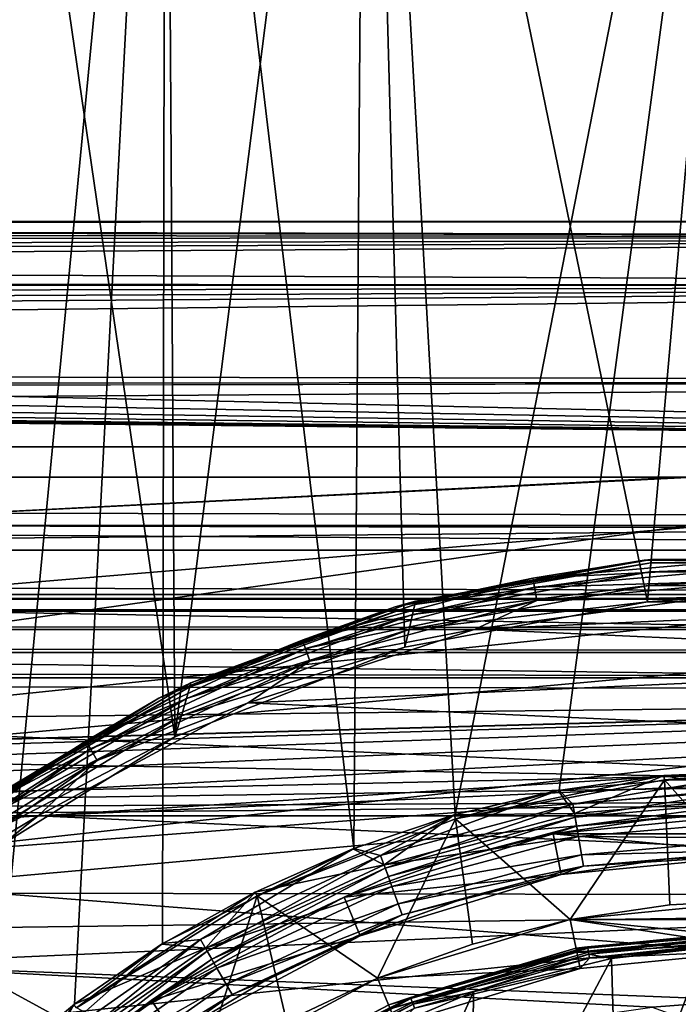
# Model space of a CAD drawing. Header units: millimetres. Extents: x -143 to 143, y -35 to 35.
# Tile 254 of 256: x 66 to 74, y 11 to 23. Entities that reach past the tile are written whole.
import ezdxf

# ---------------------------------------------------------------- set-up
doc = ezdxf.new("R2010")
doc.units = ezdxf.units.MM
doc.header["$LTSCALE"] = 65.185185
for name, color, linetype in [('17', 7, 'CONTINUOUS'), ('23', 7, 'CONTINUOUS'), ('284', 7, 'CONTINUOUS'), ('285', 7, 'CONTINUOUS'), ('316', 7, 'CONTINUOUS'), ('318', 7, 'CONTINUOUS'), ('322', 7, 'CONTINUOUS'), ('324', 7, 'CONTINUOUS'), ('325', 7, 'CONTINUOUS'), ('327', 7, 'CONTINUOUS'), ('329', 7, 'CONTINUOUS'), ('332', 7, 'CONTINUOUS'), ('333', 7, 'CONTINUOUS'), ('36', 7, 'CONTINUOUS'), ('45', 7, 'CONTINUOUS'), ('46', 7, 'CONTINUOUS'), ('473', 7, 'CONTINUOUS'), ('474', 7, 'CONTINUOUS'), ('477', 7, 'CONTINUOUS'), ('478', 7, 'CONTINUOUS'), ('479', 7, 'CONTINUOUS'), ('482', 7, 'CONTINUOUS'), ('483', 7, 'CONTINUOUS'), ('484', 7, 'CONTINUOUS'), ('486', 7, 'CONTINUOUS'), ('487', 7, 'CONTINUOUS'), ('488', 7, 'CONTINUOUS'), ('71', 7, 'CONTINUOUS'), ('74', 7, 'CONTINUOUS')]:
    doc.layers.add(name, color=color, linetype=linetype)

msp = doc.modelspace()

# ---------------------------------------------------------------- linework, layer by layer
at = {"layer": '17', "linetype": 'CONTINUOUS'}
for points in [[(74, 16.846, -4.741), (74, 17.429, -1.57), (62.5, 16.846, -4.741), (74, 16.846, -4.741)], [(74, 17.429, -1.57), (74, 17.422, 1.654), (62.5, 17.427, 1.598), (74, 17.429, -1.57)], [(62.5, 16.846, -4.741), (74, 17.429, -1.57), (62.5, 17.427, -1.598), (62.5, 16.846, -4.741)], [(62.5, 17.427, -1.598), (74, 17.429, -1.57), (62.5, 17.427, 1.598), (62.5, 17.427, -1.598)], [(62.5, 17.427, 1.598), (74, 17.422, 1.654), (62.5, 16.846, 4.741), (62.5, 17.427, 1.598)], [(74, 17.422, 1.654), (74, 16.822, 4.823), (62.5, 16.846, 4.741), (74, 17.422, 1.654)], [(62.5, 16.846, 4.741), (74, 16.822, 4.823), (62.5, 15.86, 7.397), (62.5, 16.846, 4.741)], [(74, 16.822, 4.823), (74, 15.652, 7.827), (62.5, 15.86, 7.397), (74, 16.822, 4.823)], [(62.5, 15.86, 7.397), (74, 15.652, 7.827), (62.5, 14.458, 9.859), (62.5, 15.86, 7.397)], [(74, 15.652, 7.827), (74, 13.95, 10.566), (62.5, 14.458, 9.859), (74, 15.652, 7.827)], [(62.5, 14.458, 9.859), (74, 13.95, 10.566), (62.5, 12.678, 12.063), (62.5, 14.458, 9.859)], [(74, 13.95, 10.566), (74, 11.775, 12.946), (62.5, 12.678, 12.063), (74, 13.95, 10.566)], [(62.5, 12.678, 12.063), (74, 11.775, 12.946), (62.5, 10.566, 13.95), (62.5, 12.678, 12.063)], [(74, 11.775, 12.946), (74, 9.2, 14.887), (62.5, 10.566, 13.95), (74, 11.775, 12.946)]]:
    msp.add_3dface(points, dxfattribs=at)
at = {"layer": '23', "linetype": 'CONTINUOUS'}
for points in [[(74, 15.071, -12.065), (74, 16.846, -4.741), (62.5, 15.224, -11.324), (74, 15.071, -12.065)], [(74, 16.846, -4.741), (62.5, 16.846, -4.741), (62.5, 15.224, -11.324), (74, 16.846, -4.741)], [(62.5, 14.04, -18), (74, 15.071, -12.065), (62.5, 15.224, -11.324), (62.5, 14.04, -18)], [(74, 13.836, -19.5), (74, 15.071, -12.065), (62.5, 14.04, -18), (74, 13.836, -19.5)], [(55.441, 13.424, -23.236), (74, 13.836, -19.5), (62.5, 14.04, -18), (55.441, 13.424, -23.236)], [(74, 13.836, -19.5), (55.441, 13.424, -23.236), (84.5, 13.836, -19.5), (74, 13.836, -19.5)], [(84.5, 13.836, -19.5), (55.441, 13.424, -23.236), (84.5, 13.572, -21.747), (84.5, 13.836, -19.5)], [(84.5, 13.572, -21.747), (55.441, 13.424, -23.236), (62, 13.357, -24), (84.5, 13.572, -21.747)], [(84.5, 13.357, -24), (84.5, 13.572, -21.747), (62, 13.357, -24), (84.5, 13.357, -24)]]:
    msp.add_3dface(points, dxfattribs=at)
at = {"layer": '284', "linetype": 'CONTINUOUS'}
for points in [[(75, 11.95, -44.7), (75, 11.95, -46.568), (72.669, 11.72, -46.568), (75, 11.95, -44.7)], [(75, 11.95, -44.7), (72.669, 11.72, -46.568), (72.669, 11.72, -44.7), (75, 11.95, -44.7)], [(72.669, 11.72, -46.568), (70.427, 11.04, -46.568), (72.669, 11.72, -44.7), (72.669, 11.72, -46.568)], [(72.669, 11.72, -44.7), (70.427, 11.04, -46.568), (70.427, 11.04, -44.7), (72.669, 11.72, -44.7)]]:
    msp.add_3dface(points, dxfattribs=at)
at = {"layer": '285', "linetype": 'CONTINUOUS'}
for points in [[(75, 11.95, -44.7), (72.669, 11.72, -44.7), (75, 11.923, -44.6), (75, 11.95, -44.7)], [(75, 11.923, -44.6), (72.669, 11.72, -44.7), (72.809, 11.72, -44.6), (75, 11.923, -44.6)], [(75, 11.85, -44.527), (75, 11.923, -44.6), (72.809, 11.72, -44.6), (75, 11.85, -44.527)], [(72.823, 11.648, -44.527), (75, 11.85, -44.527), (72.809, 11.72, -44.6), (72.823, 11.648, -44.527)], [(75, 11.85, -44.527), (72.823, 11.648, -44.527), (75, 11.75, -44.5), (75, 11.85, -44.527)], [(72.669, 11.72, -44.7), (70.427, 11.04, -44.7), (70.693, 11.118, -44.6), (72.669, 11.72, -44.7)], [(72.809, 11.72, -44.6), (72.669, 11.72, -44.7), (70.693, 11.118, -44.6), (72.809, 11.72, -44.6)], [(72.823, 11.648, -44.527), (72.809, 11.72, -44.6), (70.693, 11.118, -44.6), (72.823, 11.648, -44.527)], [(75, 11.75, -44.5), (72.823, 11.648, -44.527), (72.708, 11.524, -44.5), (75, 11.75, -44.5)], [(70.719, 11.05, -44.527), (72.823, 11.648, -44.527), (70.693, 11.118, -44.6), (70.719, 11.05, -44.527)], [(72.823, 11.648, -44.527), (70.719, 11.05, -44.527), (72.708, 11.524, -44.5), (72.823, 11.648, -44.527)], [(72.708, 11.524, -44.5), (70.719, 11.05, -44.527), (70.503, 10.856, -44.5), (72.708, 11.524, -44.5)], [(70.693, 11.118, -44.6), (70.427, 11.04, -44.7), (68.723, 10.137, -44.6), (70.693, 11.118, -44.6)], [(70.719, 11.05, -44.527), (70.693, 11.118, -44.6), (68.723, 10.137, -44.6), (70.719, 11.05, -44.527)]]:
    msp.add_3dface(points, dxfattribs=at)
at = {"layer": '316', "linetype": 'CONTINUOUS'}
for points in [[(73.478, 16.43, -42), (70.732, 15.938, -56), (70.485, 15.87, -42), (73.478, 16.43, -42)], [(73.563, 16.437, -56), (70.732, 15.938, -56), (73.478, 16.43, -42), (73.563, 16.437, -56)], [(76.522, 16.43, -42), (73.563, 16.437, -56), (73.478, 16.43, -42), (76.522, 16.43, -42)], [(76.437, 16.437, -56), (73.563, 16.437, -56), (76.522, 16.43, -42), (76.437, 16.437, -56)], [(70.485, 15.87, -42), (68.03, 14.956, -56), (67.645, 14.77, -42), (70.485, 15.87, -42)], [(70.732, 15.938, -56), (68.03, 14.956, -56), (70.485, 15.87, -42), (70.732, 15.938, -56)], [(68.03, 14.956, -56), (65.54, 13.519, -56), (67.645, 14.77, -42), (68.03, 14.956, -56)], [(67.645, 14.77, -42), (65.54, 13.519, -56), (65.057, 13.167, -42), (67.645, 14.77, -42)]]:
    msp.add_3dface(points, dxfattribs=at)
at = {"layer": '318', "linetype": 'CONTINUOUS'}
for points in [[(70.732, 15.938, -56), (73.56, 16.399, -56.191), (70.723, 15.897, -56.191), (70.732, 15.938, -56)], [(73.56, 16.399, -56.191), (73.55, 16.289, -56.354), (70.723, 15.897, -56.191), (73.56, 16.399, -56.191)], [(70.732, 15.938, -56), (73.563, 16.437, -56), (73.56, 16.399, -56.191), (70.732, 15.938, -56)], [(76.45, 16.289, -56.354), (73.55, 16.289, -56.354), (76.44, 16.399, -56.191), (76.45, 16.289, -56.354)], [(76.44, 16.399, -56.191), (73.55, 16.289, -56.354), (73.56, 16.399, -56.191), (76.44, 16.399, -56.191)], [(73.563, 16.437, -56), (76.437, 16.437, -56), (73.56, 16.399, -56.191), (73.563, 16.437, -56)], [(76.437, 16.437, -56), (76.44, 16.399, -56.191), (73.56, 16.399, -56.191), (76.437, 16.437, -56)], [(73.55, 16.289, -56.354), (73.536, 16.125, -56.462), (70.696, 15.777, -56.354), (73.55, 16.289, -56.354)], [(73.55, 16.289, -56.354), (70.696, 15.777, -56.354), (70.723, 15.897, -56.191), (73.55, 16.289, -56.354)], [(76.464, 16.125, -56.462), (73.536, 16.125, -56.462), (76.45, 16.289, -56.354), (76.464, 16.125, -56.462)], [(76.45, 16.289, -56.354), (73.536, 16.125, -56.462), (73.55, 16.289, -56.354), (76.45, 16.289, -56.354)], [(73.536, 16.125, -56.462), (73.517, 15.931, -56.5), (70.656, 15.597, -56.462), (73.536, 16.125, -56.462)], [(73.536, 16.125, -56.462), (70.656, 15.597, -56.462), (70.696, 15.777, -56.354), (73.536, 16.125, -56.462)], [(76.483, 15.931, -56.5), (73.517, 15.931, -56.5), (76.464, 16.125, -56.462), (76.483, 15.931, -56.5)], [(76.464, 16.125, -56.462), (73.517, 15.931, -56.5), (73.536, 16.125, -56.462), (76.464, 16.125, -56.462)], [(68.03, 14.956, -56), (70.723, 15.897, -56.191), (68.017, 14.908, -56.191), (68.03, 14.956, -56)], [(70.723, 15.897, -56.191), (70.696, 15.777, -56.354), (68.017, 14.908, -56.191), (70.723, 15.897, -56.191)], [(68.03, 14.956, -56), (70.732, 15.938, -56), (70.723, 15.897, -56.191), (68.03, 14.956, -56)], [(73.517, 15.931, -56.5), (70.603, 15.384, -56.5), (70.656, 15.597, -56.462), (73.517, 15.931, -56.5)], [(70.696, 15.777, -56.354), (70.656, 15.597, -56.462), (67.978, 14.769, -56.354), (70.696, 15.777, -56.354)], [(70.696, 15.777, -56.354), (67.978, 14.769, -56.354), (68.017, 14.908, -56.191), (70.696, 15.777, -56.354)], [(70.656, 15.597, -56.462), (70.603, 15.384, -56.5), (67.918, 14.56, -56.462), (70.656, 15.597, -56.462)], [(70.656, 15.597, -56.462), (67.918, 14.56, -56.462), (67.978, 14.769, -56.354), (70.656, 15.597, -56.462)], [(70.603, 15.384, -56.5), (67.839, 14.308, -56.5), (67.918, 14.56, -56.462), (70.603, 15.384, -56.5)], [(65.54, 13.519, -56), (68.017, 14.908, -56.191), (65.525, 13.462, -56.191), (65.54, 13.519, -56)], [(68.017, 14.908, -56.191), (67.978, 14.769, -56.354), (65.525, 13.462, -56.191), (68.017, 14.908, -56.191)], [(65.54, 13.519, -56), (68.03, 14.956, -56), (68.017, 14.908, -56.191), (65.54, 13.519, -56)], [(67.978, 14.769, -56.354), (67.918, 14.56, -56.462), (65.48, 13.297, -56.354), (67.978, 14.769, -56.354)], [(67.978, 14.769, -56.354), (65.48, 13.297, -56.354), (65.525, 13.462, -56.191), (67.978, 14.769, -56.354)], [(67.918, 14.56, -56.462), (67.839, 14.308, -56.5), (65.412, 13.047, -56.462), (67.918, 14.56, -56.462)], [(67.918, 14.56, -56.462), (65.412, 13.047, -56.462), (65.48, 13.297, -56.354), (67.918, 14.56, -56.462)], [(67.839, 14.308, -56.5), (65.321, 12.741, -56.5), (65.412, 13.047, -56.462), (67.839, 14.308, -56.5)]]:
    msp.add_3dface(points, dxfattribs=at)
at = {"layer": '322', "linetype": 'CONTINUOUS'}
for points in [[(72.446, 13.663, -56.5), (73.717, 13.841, -56.5), (71.21, 13.321, -56.5), (72.446, 13.663, -56.5)], [(71.21, 13.321, -56.5), (73.717, 13.841, -56.5), (73.722, 13.791, -56.5), (71.21, 13.321, -56.5)], [(73.717, 13.841, -56.5), (75, 13.9, -56.5), (73.722, 13.791, -56.5), (73.717, 13.841, -56.5)], [(73.722, 13.791, -56.5), (75, 13.9, -56.5), (76.278, 13.791, -56.5), (73.722, 13.791, -56.5)], [(71.196, 13.369, -56.5), (72.446, 13.663, -56.5), (71.21, 13.321, -56.5), (71.196, 13.369, -56.5)], [(69.979, 12.961, -56.5), (71.196, 13.369, -56.5), (68.827, 12.398, -56.5), (69.979, 12.961, -56.5)], [(68.827, 12.398, -56.5), (71.196, 13.369, -56.5), (71.21, 13.321, -56.5), (68.827, 12.398, -56.5)], [(68.804, 12.443, -56.5), (69.979, 12.961, -56.5), (68.827, 12.398, -56.5), (68.804, 12.443, -56.5)], [(67.683, 11.818, -56.5), (68.804, 12.443, -56.5), (66.654, 11.053, -56.5), (67.683, 11.818, -56.5)], [(66.654, 11.053, -56.5), (68.804, 12.443, -56.5), (68.827, 12.398, -56.5), (66.654, 11.053, -56.5)], [(66.623, 11.092, -56.5), (67.683, 11.818, -56.5), (66.654, 11.053, -56.5), (66.623, 11.092, -56.5)]]:
    msp.add_3dface(points, dxfattribs=at)
at = {"layer": '324', "linetype": 'CONTINUOUS'}
for points in [[(71.21, 13.321, -56.5), (73.722, 13.791, -56.5), (72.591, 12.113, -55), (71.21, 13.321, -56.5)], [(72.591, 12.113, -55), (73.722, 13.791, -56.5), (73.789, 12.291, -55), (72.591, 12.113, -55)], [(73.722, 13.791, -56.5), (76.278, 13.791, -56.5), (75, 12.35, -55), (73.722, 13.791, -56.5)], [(73.789, 12.291, -55), (73.722, 13.791, -56.5), (75, 12.35, -55), (73.789, 12.291, -55)], [(68.827, 12.398, -56.5), (71.21, 13.321, -56.5), (70.274, 11.41, -55), (68.827, 12.398, -56.5)], [(70.274, 11.41, -55), (71.21, 13.321, -56.5), (71.415, 11.818, -55), (70.274, 11.41, -55)], [(71.415, 11.818, -55), (71.21, 13.321, -56.5), (72.591, 12.113, -55), (71.415, 11.818, -55)], [(66.654, 11.053, -56.5), (68.827, 12.398, -56.5), (68.139, 10.269, -55), (66.654, 11.053, -56.5)], [(68.139, 10.269, -55), (68.827, 12.398, -56.5), (69.178, 10.892, -55), (68.139, 10.269, -55)], [(69.178, 10.892, -55), (68.827, 12.398, -56.5), (70.274, 11.41, -55), (69.178, 10.892, -55)]]:
    msp.add_3dface(points, dxfattribs=at)
at = {"layer": '325', "linetype": 'CONTINUOUS'}
for points in [[(73.789, 12.291, -55), (75, 12.35, -55), (72.59, 12.113, -44.5), (73.789, 12.291, -55)], [(72.59, 12.113, -44.5), (75, 12.35, -55), (75, 12.35, -44.5), (72.59, 12.113, -44.5)], [(72.591, 12.113, -55), (73.789, 12.291, -55), (72.59, 12.113, -44.5), (72.591, 12.113, -55)], [(70.274, 11.41, -44.5), (71.415, 11.818, -55), (72.59, 12.113, -44.5), (70.274, 11.41, -44.5)], [(71.415, 11.818, -55), (72.591, 12.113, -55), (72.59, 12.113, -44.5), (71.415, 11.818, -55)], [(70.274, 11.41, -55), (71.415, 11.818, -55), (70.274, 11.41, -44.5), (70.274, 11.41, -55)], [(69.178, 10.892, -55), (70.274, 11.41, -55), (68.139, 10.269, -44.5), (69.178, 10.892, -55)], [(68.139, 10.269, -44.5), (70.274, 11.41, -55), (70.274, 11.41, -44.5), (68.139, 10.269, -44.5)]]:
    msp.add_3dface(points, dxfattribs=at)
at = {"layer": '327', "linetype": 'CONTINUOUS'}
for points in [[(72.59, 12.113, -44.5), (75, 12.35, -44.5), (77.41, 12.113, -44.5), (72.59, 12.113, -44.5)], [(72.708, 11.524, -44.5), (70.274, 11.41, -44.5), (72.59, 12.113, -44.5), (72.708, 11.524, -44.5)], [(75, 11.75, -44.5), (72.708, 11.524, -44.5), (72.59, 12.113, -44.5), (75, 11.75, -44.5)], [(75, 11.75, -44.5), (72.59, 12.113, -44.5), (79.726, 11.41, -44.5), (75, 11.75, -44.5)], [(72.59, 12.113, -44.5), (77.41, 12.113, -44.5), (79.726, 11.41, -44.5), (72.59, 12.113, -44.5)], [(72.708, 11.524, -44.5), (70.503, 10.856, -44.5), (70.274, 11.41, -44.5), (72.708, 11.524, -44.5)], [(70.503, 10.856, -44.5), (68.139, 10.269, -44.5), (70.274, 11.41, -44.5), (70.503, 10.856, -44.5)]]:
    msp.add_3dface(points, dxfattribs=at)
at = {"layer": '329', "linetype": 'CONTINUOUS'}
msp.add_3dface([(74.687, 11.146, -41.5), (73.576, 11.059, -41.5), (73.989, 10.912, -41.538), (74.687, 11.146, -41.5)], dxfattribs=at)
at = {"layer": '332', "linetype": 'CONTINUOUS'}
for points in [[(74.289, 15.984, -41.5), (71.447, 15.601, -41.5), (77.154, 15.854, -41.5), (74.289, 15.984, -41.5)], [(77.154, 15.854, -41.5), (71.447, 15.601, -41.5), (79.95, 15.215, -41.5), (77.154, 15.854, -41.5)], [(71.447, 15.601, -41.5), (68.719, 14.716, -41.5), (79.95, 15.215, -41.5), (71.447, 15.601, -41.5)], [(79.95, 15.215, -41.5), (68.719, 14.716, -41.5), (82.587, 14.087, -41.5), (79.95, 15.215, -41.5)], [(68.719, 14.716, -41.5), (66.193, 13.358, -41.5), (82.587, 14.087, -41.5), (68.719, 14.716, -41.5)], [(82.587, 14.087, -41.5), (66.193, 13.358, -41.5), (84.979, 12.506, -41.5), (82.587, 14.087, -41.5)], [(66.193, 13.358, -41.5), (63.95, 11.571, -41.5), (84.979, 12.506, -41.5), (66.193, 13.358, -41.5)], [(63.95, 11.571, -41.5), (74.687, 11.146, -41.5), (84.979, 12.506, -41.5), (63.95, 11.571, -41.5)], [(62.062, 9.413, -41.5), (73.576, 11.059, -41.5), (63.95, 11.571, -41.5), (62.062, 9.413, -41.5)], [(73.576, 11.059, -41.5), (74.687, 11.146, -41.5), (63.95, 11.571, -41.5), (73.576, 11.059, -41.5)]]:
    msp.add_3dface(points, dxfattribs=at)
at = {"layer": '333', "linetype": 'CONTINUOUS'}
for points in [[(75, 16.462, -41.809), (73.478, 16.43, -42), (72.141, 16.212, -41.809), (75, 16.462, -41.809)], [(75, 16.462, -41.809), (72.141, 16.212, -41.809), (75, 16.354, -41.647), (75, 16.462, -41.809)], [(76.522, 16.43, -42), (73.478, 16.43, -42), (75, 16.462, -41.809), (76.522, 16.43, -42)], [(73.478, 16.43, -42), (70.485, 15.87, -42), (72.141, 16.212, -41.809), (73.478, 16.43, -42)], [(75, 16.354, -41.647), (72.141, 16.212, -41.809), (72.16, 16.105, -41.647), (75, 16.354, -41.647)], [(75, 16.191, -41.538), (75, 16.354, -41.647), (72.16, 16.105, -41.647), (75, 16.191, -41.538)], [(72.141, 16.212, -41.809), (70.485, 15.87, -42), (69.37, 15.469, -41.809), (72.141, 16.212, -41.809)], [(72.141, 16.212, -41.809), (69.37, 15.469, -41.809), (72.16, 16.105, -41.647), (72.141, 16.212, -41.809)], [(72.16, 16.105, -41.647), (69.37, 15.469, -41.809), (69.407, 15.367, -41.647), (72.16, 16.105, -41.647)], [(72.188, 15.945, -41.538), (72.16, 16.105, -41.647), (69.407, 15.367, -41.647), (72.188, 15.945, -41.538)], [(72.188, 15.945, -41.538), (75, 16.191, -41.538), (72.16, 16.105, -41.647), (72.188, 15.945, -41.538)], [(72.188, 15.945, -41.538), (74.289, 15.984, -41.5), (75, 16.191, -41.538), (72.188, 15.945, -41.538)], [(71.447, 15.601, -41.5), (74.289, 15.984, -41.5), (72.188, 15.945, -41.538), (71.447, 15.601, -41.5)], [(70.485, 15.87, -42), (67.645, 14.77, -42), (69.37, 15.469, -41.809), (70.485, 15.87, -42)], [(69.462, 15.215, -41.538), (72.188, 15.945, -41.538), (69.407, 15.367, -41.647), (69.462, 15.215, -41.538)], [(69.462, 15.215, -41.538), (71.447, 15.601, -41.5), (72.188, 15.945, -41.538), (69.462, 15.215, -41.538)], [(68.719, 14.716, -41.5), (71.447, 15.601, -41.5), (69.462, 15.215, -41.538), (68.719, 14.716, -41.5)], [(69.37, 15.469, -41.809), (67.645, 14.77, -42), (66.769, 14.257, -41.809), (69.37, 15.469, -41.809)], [(69.37, 15.469, -41.809), (66.769, 14.257, -41.809), (69.407, 15.367, -41.647), (69.37, 15.469, -41.809)], [(69.407, 15.367, -41.647), (66.769, 14.257, -41.809), (66.823, 14.163, -41.647), (69.407, 15.367, -41.647)], [(69.462, 15.215, -41.538), (69.407, 15.367, -41.647), (66.823, 14.163, -41.647), (69.462, 15.215, -41.538)], [(66.904, 14.022, -41.538), (69.462, 15.215, -41.538), (66.823, 14.163, -41.647), (66.904, 14.022, -41.538)], [(66.904, 14.022, -41.538), (68.719, 14.716, -41.5), (69.462, 15.215, -41.538), (66.904, 14.022, -41.538)], [(67.645, 14.77, -42), (65.057, 13.167, -42), (66.769, 14.257, -41.809), (67.645, 14.77, -42)], [(66.193, 13.358, -41.5), (68.719, 14.716, -41.5), (66.904, 14.022, -41.538), (66.193, 13.358, -41.5)], [(66.769, 14.257, -41.809), (65.057, 13.167, -42), (64.418, 12.611, -41.809), (66.769, 14.257, -41.809)], [(66.769, 14.257, -41.809), (64.418, 12.611, -41.809), (66.823, 14.163, -41.647), (66.769, 14.257, -41.809)], [(66.823, 14.163, -41.647), (64.418, 12.611, -41.809), (64.488, 12.528, -41.647), (66.823, 14.163, -41.647)], [(66.904, 14.022, -41.538), (66.823, 14.163, -41.647), (64.488, 12.528, -41.647), (66.904, 14.022, -41.538)], [(64.592, 12.403, -41.538), (66.904, 14.022, -41.538), (64.488, 12.528, -41.647), (64.592, 12.403, -41.538)], [(64.592, 12.403, -41.538), (66.193, 13.358, -41.5), (66.904, 14.022, -41.538), (64.592, 12.403, -41.538)], [(63.95, 11.571, -41.5), (66.193, 13.358, -41.5), (64.592, 12.403, -41.538), (63.95, 11.571, -41.5)]]:
    msp.add_3dface(points, dxfattribs=at)
at = {"layer": '36', "linetype": 'CONTINUOUS'}
for points in [[(84.5, 13.357, -24), (62, 13.357, -24), (71.319, 8.268, -24), (84.5, 13.357, -24)], [(62, 13.357, -24), (62, -13.357, -24), (66.393, 2.797, -24), (62, 13.357, -24)], [(71.319, 8.268, -24), (62, 13.357, -24), (69.68, 7.321, -24), (71.319, 8.268, -24)], [(69.68, 7.321, -24), (62, 13.357, -24), (68.274, 6.055, -24), (69.68, 7.321, -24)], [(68.274, 6.055, -24), (62, 13.357, -24), (67.162, 4.525, -24), (68.274, 6.055, -24)], [(67.162, 4.525, -24), (62, 13.357, -24), (66.393, 2.797, -24), (67.162, 4.525, -24)], [(73.118, 8.852, -24), (84.5, 13.357, -24), (71.319, 8.268, -24), (73.118, 8.852, -24)], [(75, 9.05, -24), (84.5, 13.357, -24), (73.118, 8.852, -24), (75, 9.05, -24)]]:
    msp.add_3dface(points, dxfattribs=at)
at = {"layer": '45', "linetype": 'CONTINUOUS'}
for points in [[(-92.5, 15.016, -31.5), (92.5, 15.016, -31.5), (-75, 10.4, -31.5), (-92.5, 15.016, -31.5)], [(-75, 10.4, -31.5), (92.5, 15.016, -31.5), (-74.84, 10.399, -31.5), (-75, 10.4, -31.5)], [(-74.84, 10.399, -31.5), (92.5, 15.016, -31.5), (-74.679, 10.395, -31.5), (-74.84, 10.399, -31.5)], [(-74.679, 10.395, -31.5), (92.5, 15.016, -31.5), (-72.564, 10.111, -31.5), (-74.679, 10.395, -31.5)], [(-72.564, 10.111, -31.5), (92.5, 15.016, -31.5), (-70.531, 9.391, -31.5), (-72.564, 10.111, -31.5)], [(-70.531, 9.391, -31.5), (92.5, 15.016, -31.5), (-68.691, 8.268, -31.5), (-70.531, 9.391, -31.5)], [(-68.691, 8.268, -31.5), (92.5, 15.016, -31.5), (-67.122, 6.79, -31.5), (-68.691, 8.268, -31.5)], [(-67.122, 6.79, -31.5), (92.5, 15.016, -31.5), (-65.892, 5.02, -31.5), (-67.122, 6.79, -31.5)], [(-65.892, 5.02, -31.5), (92.5, 15.016, -31.5), (-65.052, 3.034, -31.5), (-65.892, 5.02, -31.5)], [(-65.052, 3.034, -31.5), (92.5, 15.016, -31.5), (-64.641, 0.918, -31.5), (-65.052, 3.034, -31.5)], [(-64.641, 0.918, -31.5), (92.5, 15.016, -31.5), (72.877, 10.181, -31.5), (-64.641, 0.918, -31.5)], [(92.5, 15.016, -31.5), (75, 10.4, -31.5), (72.877, 10.181, -31.5), (92.5, 15.016, -31.5)]]:
    msp.add_3dface(points, dxfattribs=at)
at = {"layer": '46', "linetype": 'CONTINUOUS'}
for points in [[(92.5, 16.016, -30.521), (92.5, 15.962, -30.825), (-92.5, 16.016, -30.521), (92.5, 16.016, -30.521)], [(-92.5, 16.016, -30.521), (92.5, 15.962, -30.825), (-92.5, 15.962, -30.825), (-92.5, 16.016, -30.521)], [(92.5, 15.962, -30.825), (92.5, 15.818, -31.098), (-92.5, 15.962, -30.825), (92.5, 15.962, -30.825)], [(-92.5, 15.962, -30.825), (92.5, 15.818, -31.098), (-92.5, 15.818, -31.098), (-92.5, 15.962, -30.825)], [(92.5, 15.818, -31.098), (92.5, 15.597, -31.314), (-92.5, 15.818, -31.098), (92.5, 15.818, -31.098)], [(-92.5, 15.818, -31.098), (92.5, 15.597, -31.314), (-92.5, 15.597, -31.314), (-92.5, 15.818, -31.098)], [(92.5, 15.597, -31.314), (92.5, 15.321, -31.452), (-92.5, 15.597, -31.314), (92.5, 15.597, -31.314)], [(-92.5, 15.597, -31.314), (92.5, 15.321, -31.452), (-92.5, 15.321, -31.452), (-92.5, 15.597, -31.314)], [(92.5, 15.321, -31.452), (92.5, 15.016, -31.5), (-92.5, 15.321, -31.452), (92.5, 15.321, -31.452)], [(92.5, 15.016, -31.5), (-92.5, 15.016, -31.5), (-92.5, 15.321, -31.452), (92.5, 15.016, -31.5)]]:
    msp.add_3dface(points, dxfattribs=at)
at = {"layer": '473', "linetype": 'CONTINUOUS'}
for points in [[(70.134, 32.386, -57), (75, 32.75, -57), (71.208, 13.373, -57), (70.134, 32.386, -57)], [(71.208, 13.373, -57), (75, 32.75, -57), (72.459, 13.666, -57), (71.208, 13.373, -57)], [(72.459, 13.666, -57), (75, 32.75, -57), (75, 13.9, -57), (72.459, 13.666, -57)], [(67.726, 31.932, -57), (70.134, 32.386, -57), (69.988, 12.965, -57), (67.726, 31.932, -57)], [(69.988, 12.965, -57), (70.134, 32.386, -57), (71.208, 13.373, -57), (69.988, 12.965, -57)], [(65.358, 31.299, -57), (67.726, 31.932, -57), (65.641, 10.277, -57), (65.358, 31.299, -57)], [(65.641, 10.277, -57), (67.726, 31.932, -57), (66.63, 11.098, -57), (65.641, 10.277, -57)], [(66.63, 11.098, -57), (67.726, 31.932, -57), (67.691, 11.823, -57), (66.63, 11.098, -57)], [(67.691, 11.823, -57), (67.726, 31.932, -57), (69.988, 12.965, -57), (67.691, 11.823, -57)]]:
    msp.add_3dface(points, dxfattribs=at)
at = {"layer": '474', "linetype": 'CONTINUOUS'}
for points in [[(72.459, 13.666, -57), (75, 13.9, -57), (72.62, 13.5, -57.038), (72.459, 13.666, -57)], [(75, 13.9, -57), (75, 13.709, -57.038), (72.62, 13.5, -57.038), (75, 13.9, -57)], [(71.208, 13.373, -57), (72.459, 13.666, -57), (70.311, 12.882, -57.038), (71.208, 13.373, -57)], [(72.459, 13.666, -57), (72.62, 13.5, -57.038), (70.311, 12.882, -57.038), (72.459, 13.666, -57)], [(75, 13.709, -57.038), (72.648, 13.341, -57.147), (72.62, 13.5, -57.038), (75, 13.709, -57.038)], [(75, 13.546, -57.147), (72.648, 13.341, -57.147), (75, 13.709, -57.038), (75, 13.546, -57.147)], [(72.62, 13.5, -57.038), (70.367, 12.729, -57.147), (70.311, 12.882, -57.038), (72.62, 13.5, -57.038)], [(72.648, 13.341, -57.147), (70.367, 12.729, -57.147), (72.62, 13.5, -57.038), (72.648, 13.341, -57.147)], [(75, 13.546, -57.147), (72.667, 13.234, -57.309), (72.648, 13.341, -57.147), (75, 13.546, -57.147)], [(75, 13.438, -57.309), (72.667, 13.234, -57.309), (75, 13.546, -57.147), (75, 13.438, -57.309)], [(69.988, 12.965, -57), (71.208, 13.373, -57), (70.311, 12.882, -57.038), (69.988, 12.965, -57)], [(72.667, 13.234, -57.309), (75, 13.438, -57.309), (73.687, 13.335, -57.5), (72.667, 13.234, -57.309)], [(75, 13.438, -57.309), (75, 13.4, -57.5), (73.687, 13.335, -57.5), (75, 13.438, -57.309)], [(72.648, 13.341, -57.147), (70.404, 12.628, -57.309), (70.367, 12.729, -57.147), (72.648, 13.341, -57.147)], [(72.667, 13.234, -57.309), (70.404, 12.628, -57.309), (72.648, 13.341, -57.147), (72.667, 13.234, -57.309)], [(72.386, 13.143, -57.5), (72.667, 13.234, -57.309), (73.687, 13.335, -57.5), (72.386, 13.143, -57.5)], [(70.404, 12.628, -57.309), (72.667, 13.234, -57.309), (71.11, 12.823, -57.5), (70.404, 12.628, -57.309)], [(71.11, 12.823, -57.5), (72.667, 13.234, -57.309), (72.386, 13.143, -57.5), (71.11, 12.823, -57.5)], [(67.691, 11.823, -57), (69.988, 12.965, -57), (68.146, 11.872, -57.038), (67.691, 11.823, -57)], [(69.988, 12.965, -57), (70.311, 12.882, -57.038), (68.146, 11.872, -57.038), (69.988, 12.965, -57)], [(70.311, 12.882, -57.038), (68.227, 11.731, -57.147), (68.146, 11.872, -57.038), (70.311, 12.882, -57.038)], [(70.367, 12.729, -57.147), (68.227, 11.731, -57.147), (70.311, 12.882, -57.038), (70.367, 12.729, -57.147)], [(69.872, 12.38, -57.5), (70.404, 12.628, -57.309), (71.11, 12.823, -57.5), (69.872, 12.38, -57.5)], [(70.367, 12.729, -57.147), (68.281, 11.638, -57.309), (68.227, 11.731, -57.147), (70.367, 12.729, -57.147)], [(70.404, 12.628, -57.309), (68.281, 11.638, -57.309), (70.367, 12.729, -57.147), (70.404, 12.628, -57.309)], [(68.281, 11.638, -57.309), (70.404, 12.628, -57.309), (68.683, 11.818, -57.5), (68.281, 11.638, -57.309)], [(68.683, 11.818, -57.5), (70.404, 12.628, -57.309), (69.872, 12.38, -57.5), (68.683, 11.818, -57.5)], [(67.691, 11.823, -57), (68.146, 11.872, -57.038), (66.188, 10.501, -57.038), (67.691, 11.823, -57)], [(68.146, 11.872, -57.038), (66.293, 10.377, -57.147), (66.188, 10.501, -57.038), (68.146, 11.872, -57.038)], [(68.227, 11.731, -57.147), (66.293, 10.377, -57.147), (68.146, 11.872, -57.038), (68.227, 11.731, -57.147)], [(66.63, 11.098, -57), (67.691, 11.823, -57), (66.188, 10.501, -57.038), (66.63, 11.098, -57)], [(68.227, 11.731, -57.147), (66.362, 10.294, -57.309), (66.293, 10.377, -57.147), (68.227, 11.731, -57.147)], [(68.281, 11.638, -57.309), (66.362, 10.294, -57.309), (68.227, 11.731, -57.147), (68.281, 11.638, -57.309)], [(67.555, 11.142, -57.5), (68.281, 11.638, -57.309), (68.683, 11.818, -57.5), (67.555, 11.142, -57.5)], [(66.362, 10.294, -57.309), (68.281, 11.638, -57.309), (66.499, 10.358, -57.5), (66.362, 10.294, -57.309)], [(66.499, 10.358, -57.5), (68.281, 11.638, -57.309), (67.555, 11.142, -57.5), (66.499, 10.358, -57.5)], [(65.641, 10.277, -57), (66.63, 11.098, -57), (66.188, 10.501, -57.038), (65.641, 10.277, -57)]]:
    msp.add_3dface(points, dxfattribs=at)
at = {"layer": '477', "linetype": 'CONTINUOUS'}
for points in [[(73.687, 13.335, -57.5), (75, 13.4, -57.5), (72.386, 13.143, -61), (73.687, 13.335, -57.5)], [(75, 13.4, -57.5), (75, 13.4, -61), (72.386, 13.143, -61), (75, 13.4, -57.5)], [(72.386, 13.143, -57.5), (73.687, 13.335, -57.5), (72.386, 13.143, -61), (72.386, 13.143, -57.5)], [(71.11, 12.823, -57.5), (72.386, 13.143, -57.5), (69.872, 12.38, -61), (71.11, 12.823, -57.5)], [(69.872, 12.38, -61), (72.386, 13.143, -57.5), (72.386, 13.143, -61), (69.872, 12.38, -61)], [(69.872, 12.38, -57.5), (71.11, 12.823, -57.5), (69.872, 12.38, -61), (69.872, 12.38, -57.5)], [(68.683, 11.818, -57.5), (69.872, 12.38, -57.5), (67.556, 11.142, -61), (68.683, 11.818, -57.5)], [(67.556, 11.142, -61), (69.872, 12.38, -57.5), (69.872, 12.38, -61), (67.556, 11.142, -61)], [(67.555, 11.142, -57.5), (68.683, 11.818, -57.5), (67.556, 11.142, -61), (67.555, 11.142, -57.5)], [(66.499, 10.358, -57.5), (67.555, 11.142, -57.5), (65.525, 9.475, -61), (66.499, 10.358, -57.5)], [(65.525, 9.475, -61), (67.555, 11.142, -57.5), (67.556, 11.142, -61), (65.525, 9.475, -61)]]:
    msp.add_3dface(points, dxfattribs=at)
at = {"layer": '478', "linetype": 'CONTINUOUS'}
for points in [[(75, 13.4, -61), (77.614, 13.143, -61), (72.386, 13.143, -61), (75, 13.4, -61)], [(69.872, 12.38, -61), (72.386, 13.143, -61), (72.483, 12.652, -61), (69.872, 12.38, -61)], [(72.386, 13.143, -61), (77.614, 13.143, -61), (75, 12.9, -61), (72.386, 13.143, -61)], [(72.483, 12.652, -61), (72.386, 13.143, -61), (75, 12.9, -61), (72.483, 12.652, -61)], [(70.064, 11.918, -61), (69.872, 12.38, -61), (72.483, 12.652, -61), (70.064, 11.918, -61)], [(67.556, 11.142, -61), (69.872, 12.38, -61), (70.064, 11.918, -61), (67.556, 11.142, -61)], [(67.833, 10.726, -61), (67.556, 11.142, -61), (70.064, 11.918, -61), (67.833, 10.726, -61)], [(65.525, 9.475, -61), (67.556, 11.142, -61), (67.833, 10.726, -61), (65.525, 9.475, -61)]]:
    msp.add_3dface(points, dxfattribs=at)
at = {"layer": '479', "linetype": 'CONTINUOUS'}
for points in [[(72.483, 12.652, -61), (75, 12.9, -61), (73.736, 12.838, -57.5), (72.483, 12.652, -61)], [(75, 12.9, -61), (75, 12.9, -57.5), (73.736, 12.838, -57.5), (75, 12.9, -61)], [(72.483, 12.652, -57.5), (72.483, 12.652, -61), (73.736, 12.838, -57.5), (72.483, 12.652, -57.5)], [(70.064, 11.918, -61), (72.483, 12.652, -61), (71.255, 12.345, -57.5), (70.064, 11.918, -61)], [(71.255, 12.345, -57.5), (72.483, 12.652, -61), (72.483, 12.652, -57.5), (71.255, 12.345, -57.5)], [(70.063, 11.918, -57.5), (70.064, 11.918, -61), (71.255, 12.345, -57.5), (70.063, 11.918, -57.5)], [(67.833, 10.726, -61), (70.064, 11.918, -61), (68.919, 11.377, -57.5), (67.833, 10.726, -61)], [(68.919, 11.377, -57.5), (70.064, 11.918, -61), (70.063, 11.918, -57.5), (68.919, 11.377, -57.5)], [(67.833, 10.726, -57.5), (67.833, 10.726, -61), (68.919, 11.377, -57.5), (67.833, 10.726, -57.5)]]:
    msp.add_3dface(points, dxfattribs=at)
at = {"layer": '482', "linetype": 'CONTINUOUS'}
for points in [[(73.717, 13.841, -56.5), (72.446, 13.663, -56.5), (72.64, 13.385, -56.549), (73.717, 13.841, -56.5)], [(75, 13.591, -56.549), (73.717, 13.841, -56.5), (72.64, 13.385, -56.549), (75, 13.591, -56.549)], [(75, 13.9, -56.5), (73.717, 13.841, -56.5), (75, 13.591, -56.549), (75, 13.9, -56.5)], [(72.446, 13.663, -56.5), (71.196, 13.369, -56.5), (72.64, 13.385, -56.549), (72.446, 13.663, -56.5)], [(75, 13.312, -56.691), (75, 13.591, -56.549), (72.64, 13.385, -56.549), (75, 13.312, -56.691)], [(71.196, 13.369, -56.5), (69.979, 12.961, -56.5), (70.352, 12.771, -56.549), (71.196, 13.369, -56.5)], [(72.64, 13.385, -56.549), (71.196, 13.369, -56.5), (70.352, 12.771, -56.549), (72.64, 13.385, -56.549)], [(72.64, 13.385, -56.549), (70.352, 12.771, -56.549), (72.688, 13.11, -56.691), (72.64, 13.385, -56.549)], [(75, 13.312, -56.691), (72.64, 13.385, -56.549), (72.688, 13.11, -56.691), (75, 13.312, -56.691)], [(75, 13.091, -56.913), (75, 13.312, -56.691), (72.688, 13.11, -56.691), (75, 13.091, -56.913)], [(72.688, 13.11, -56.691), (70.352, 12.771, -56.549), (70.447, 12.509, -56.691), (72.688, 13.11, -56.691)], [(72.688, 13.11, -56.691), (70.447, 12.509, -56.691), (72.727, 12.892, -56.913), (72.688, 13.11, -56.691)], [(75, 13.091, -56.913), (72.688, 13.11, -56.691), (72.727, 12.892, -56.913), (75, 13.091, -56.913)], [(75, 12.949, -57.192), (75, 13.091, -56.913), (72.727, 12.892, -56.913), (75, 12.949, -57.192)], [(69.979, 12.961, -56.5), (68.804, 12.443, -56.5), (70.352, 12.771, -56.549), (69.979, 12.961, -56.5)], [(75, 12.949, -57.192), (72.727, 12.892, -56.913), (72.751, 12.752, -57.192), (75, 12.949, -57.192)], [(75, 12.9, -57.5), (75, 12.949, -57.192), (72.751, 12.752, -57.192), (75, 12.9, -57.5)], [(73.736, 12.838, -57.5), (75, 12.9, -57.5), (72.751, 12.752, -57.192), (73.736, 12.838, -57.5)], [(72.727, 12.892, -56.913), (70.447, 12.509, -56.691), (70.523, 12.301, -56.913), (72.727, 12.892, -56.913)], [(72.727, 12.892, -56.913), (70.523, 12.301, -56.913), (72.751, 12.752, -57.192), (72.727, 12.892, -56.913)], [(72.483, 12.652, -57.5), (73.736, 12.838, -57.5), (72.751, 12.752, -57.192), (72.483, 12.652, -57.5)], [(70.352, 12.771, -56.549), (68.804, 12.443, -56.5), (68.205, 11.77, -56.549), (70.352, 12.771, -56.549)], [(70.352, 12.771, -56.549), (68.205, 11.77, -56.549), (70.447, 12.509, -56.691), (70.352, 12.771, -56.549)], [(72.751, 12.752, -57.192), (70.523, 12.301, -56.913), (70.571, 12.168, -57.192), (72.751, 12.752, -57.192)], [(72.483, 12.652, -57.5), (72.751, 12.752, -57.192), (70.571, 12.168, -57.192), (72.483, 12.652, -57.5)], [(71.255, 12.345, -57.5), (72.483, 12.652, -57.5), (70.571, 12.168, -57.192), (71.255, 12.345, -57.5)], [(68.804, 12.443, -56.5), (67.683, 11.818, -56.5), (68.205, 11.77, -56.549), (68.804, 12.443, -56.5)], [(70.447, 12.509, -56.691), (68.205, 11.77, -56.549), (68.344, 11.528, -56.691), (70.447, 12.509, -56.691)], [(70.447, 12.509, -56.691), (68.344, 11.528, -56.691), (70.523, 12.301, -56.913), (70.447, 12.509, -56.691)], [(70.523, 12.301, -56.913), (68.344, 11.528, -56.691), (68.455, 11.337, -56.913), (70.523, 12.301, -56.913)], [(70.523, 12.301, -56.913), (68.455, 11.337, -56.913), (70.571, 12.168, -57.192), (70.523, 12.301, -56.913)], [(70.063, 11.918, -57.5), (71.255, 12.345, -57.5), (70.571, 12.168, -57.192), (70.063, 11.918, -57.5)], [(70.571, 12.168, -57.192), (68.455, 11.337, -56.913), (68.526, 11.214, -57.192), (70.571, 12.168, -57.192)], [(70.063, 11.918, -57.5), (70.571, 12.168, -57.192), (68.526, 11.214, -57.192), (70.063, 11.918, -57.5)], [(68.919, 11.377, -57.5), (70.063, 11.918, -57.5), (68.526, 11.214, -57.192), (68.919, 11.377, -57.5)], [(68.205, 11.77, -56.549), (66.623, 11.092, -56.5), (66.264, 10.411, -56.549), (68.205, 11.77, -56.549)], [(68.205, 11.77, -56.549), (66.264, 10.411, -56.549), (68.344, 11.528, -56.691), (68.205, 11.77, -56.549)], [(67.683, 11.818, -56.5), (66.623, 11.092, -56.5), (68.205, 11.77, -56.549), (67.683, 11.818, -56.5)], [(68.344, 11.528, -56.691), (66.264, 10.411, -56.549), (66.443, 10.198, -56.691), (68.344, 11.528, -56.691)], [(68.344, 11.528, -56.691), (66.443, 10.198, -56.691), (68.455, 11.337, -56.913), (68.344, 11.528, -56.691)], [(67.833, 10.726, -57.5), (68.919, 11.377, -57.5), (68.526, 11.214, -57.192), (67.833, 10.726, -57.5)], [(68.455, 11.337, -56.913), (66.443, 10.198, -56.691), (66.586, 10.028, -56.913), (68.455, 11.337, -56.913)], [(68.455, 11.337, -56.913), (66.586, 10.028, -56.913), (68.526, 11.214, -57.192), (68.455, 11.337, -56.913)], [(68.526, 11.214, -57.192), (66.586, 10.028, -56.913), (66.677, 9.919, -57.192), (68.526, 11.214, -57.192)], [(67.833, 10.726, -57.5), (68.526, 11.214, -57.192), (66.677, 9.919, -57.192), (67.833, 10.726, -57.5)]]:
    msp.add_3dface(points, dxfattribs=at)
at = {"layer": '483', "linetype": 'CONTINUOUS'}
for points in [[(73.517, 15.931, -56.5), (75, 32.75, -56.5), (70.134, 32.386, -56.5), (73.517, 15.931, -56.5)], [(73.517, 15.931, -56.5), (76.483, 15.931, -56.5), (75, 32.75, -56.5), (73.517, 15.931, -56.5)], [(67.839, 14.308, -56.5), (70.134, 32.386, -56.5), (67.726, 31.932, -56.5), (67.839, 14.308, -56.5)], [(67.839, 14.308, -56.5), (70.603, 15.384, -56.5), (70.134, 32.386, -56.5), (67.839, 14.308, -56.5)], [(70.603, 15.384, -56.5), (73.517, 15.931, -56.5), (70.134, 32.386, -56.5), (70.603, 15.384, -56.5)], [(67.839, 14.308, -56.5), (67.726, 31.932, -56.5), (65.359, 31.299, -56.5), (67.839, 14.308, -56.5)], [(65.321, 12.741, -56.5), (67.839, 14.308, -56.5), (65.359, 31.299, -56.5), (65.321, 12.741, -56.5)]]:
    msp.add_3dface(points, dxfattribs=at)
at = {"layer": '484', "linetype": 'CONTINUOUS'}
for points in [[(73.088, 11.644, -48.5), (74.212, 11.774, -48.5), (73.163, 9.015, -48.5), (73.088, 11.644, -48.5)], [(74.212, 11.774, -48.5), (75, 11.8, -48.5), (73.163, 9.015, -48.5), (74.212, 11.774, -48.5)], [(73.163, 9.015, -48.5), (75, 11.8, -48.5), (75, 9.2, -48.5), (73.163, 9.015, -48.5)], [(71.427, 11.246, -48.5), (73.088, 11.644, -48.5), (71.4, 8.466, -48.5), (71.427, 11.246, -48.5)], [(71.4, 8.466, -48.5), (73.088, 11.644, -48.5), (73.163, 9.015, -48.5), (71.4, 8.466, -48.5)], [(69.387, 10.379, -48.5), (71.427, 11.246, -48.5), (69.782, 7.577, -48.5), (69.387, 10.379, -48.5)], [(69.782, 7.577, -48.5), (71.427, 11.246, -48.5), (71.4, 8.466, -48.5), (69.782, 7.577, -48.5)]]:
    msp.add_3dface(points, dxfattribs=at)
at = {"layer": '486', "linetype": 'CONTINUOUS'}
for points in [[(72.659, 11.769, -48.3), (75, 12, -48.3), (72.8, 11.769, -48.4), (72.659, 11.769, -48.3)], [(75, 12, -48.3), (75, 11.973, -48.4), (72.8, 11.769, -48.4), (75, 12, -48.3)], [(75, 11.973, -48.4), (72.813, 11.697, -48.473), (72.8, 11.769, -48.4), (75, 11.973, -48.4)], [(75, 11.973, -48.4), (75, 11.9, -48.473), (72.813, 11.697, -48.473), (75, 11.973, -48.4)], [(75, 11.9, -48.473), (73.088, 11.644, -48.5), (72.813, 11.697, -48.473), (75, 11.9, -48.473)], [(74.212, 11.774, -48.5), (73.088, 11.644, -48.5), (75, 11.9, -48.473), (74.212, 11.774, -48.5)], [(70.408, 11.087, -48.3), (72.659, 11.769, -48.3), (70.675, 11.165, -48.4), (70.408, 11.087, -48.3)], [(70.701, 11.096, -48.473), (70.675, 11.165, -48.4), (72.8, 11.769, -48.4), (70.701, 11.096, -48.473)], [(70.675, 11.165, -48.4), (72.659, 11.769, -48.3), (72.8, 11.769, -48.4), (70.675, 11.165, -48.4)], [(72.813, 11.697, -48.473), (70.701, 11.096, -48.473), (72.8, 11.769, -48.4), (72.813, 11.697, -48.473)], [(72.813, 11.697, -48.473), (71.427, 11.246, -48.5), (70.701, 11.096, -48.473), (72.813, 11.697, -48.473)], [(73.088, 11.644, -48.5), (71.427, 11.246, -48.5), (72.813, 11.697, -48.473), (73.088, 11.644, -48.5)], [(71.427, 11.246, -48.5), (69.387, 10.379, -48.5), (70.701, 11.096, -48.473), (71.427, 11.246, -48.5)], [(68.735, 10.118, -48.473), (68.697, 10.18, -48.4), (70.675, 11.165, -48.4), (68.735, 10.118, -48.473)], [(68.697, 10.18, -48.4), (70.408, 11.087, -48.3), (70.675, 11.165, -48.4), (68.697, 10.18, -48.4)], [(70.701, 11.096, -48.473), (68.735, 10.118, -48.473), (70.675, 11.165, -48.4), (70.701, 11.096, -48.473)], [(70.701, 11.096, -48.473), (69.387, 10.379, -48.5), (68.735, 10.118, -48.473), (70.701, 11.096, -48.473)]]:
    msp.add_3dface(points, dxfattribs=at)
at = {"layer": '487', "linetype": 'CONTINUOUS'}
for points in [[(75, 12, -48.3), (72.659, 11.769, -48.3), (75, 12, -46.7), (75, 12, -48.3)], [(75, 12, -46.7), (72.659, 11.769, -48.3), (72.659, 11.769, -46.7), (75, 12, -46.7)], [(72.659, 11.769, -48.3), (70.408, 11.087, -48.3), (72.659, 11.769, -46.7), (72.659, 11.769, -48.3)], [(72.659, 11.769, -46.7), (70.408, 11.087, -48.3), (70.408, 11.087, -46.7), (72.659, 11.769, -46.7)]]:
    msp.add_3dface(points, dxfattribs=at)
at = {"layer": '488', "linetype": 'CONTINUOUS'}
for points in [[(75, 12, -46.7), (72.659, 11.769, -46.7), (75, 11.987, -46.629), (75, 12, -46.7)], [(72.659, 11.769, -46.7), (72.797, 11.783, -46.629), (75, 11.987, -46.629), (72.659, 11.769, -46.7)], [(72.669, 11.72, -46.568), (75, 11.95, -46.568), (72.797, 11.783, -46.629), (72.669, 11.72, -46.568)], [(72.797, 11.783, -46.629), (75, 11.95, -46.568), (75, 11.987, -46.629), (72.797, 11.783, -46.629)], [(72.659, 11.769, -46.7), (70.408, 11.087, -46.7), (70.67, 11.178, -46.629), (72.659, 11.769, -46.7)], [(70.427, 11.04, -46.568), (72.669, 11.72, -46.568), (70.67, 11.178, -46.629), (70.427, 11.04, -46.568)], [(70.67, 11.178, -46.629), (72.669, 11.72, -46.568), (72.797, 11.783, -46.629), (70.67, 11.178, -46.629)], [(72.659, 11.769, -46.7), (70.67, 11.178, -46.629), (72.797, 11.783, -46.629), (72.659, 11.769, -46.7)], [(68.69, 10.192, -46.629), (70.427, 11.04, -46.568), (70.67, 11.178, -46.629), (68.69, 10.192, -46.629)], [(70.408, 11.087, -46.7), (68.69, 10.192, -46.629), (70.67, 11.178, -46.629), (70.408, 11.087, -46.7)]]:
    msp.add_3dface(points, dxfattribs=at)
at = {"layer": '71', "linetype": 'CONTINUOUS'}
for points in [[(8.986, 20.494, -0.503), (92.5, 20.307, -2.803), (8.711, 20.375, -2.264), (8.986, 20.494, -0.503)], [(92.5, 20.307, 2.803), (92.5, 20.5), (8.91, 20.461, 1.269), (92.5, 20.307, 2.803)], [(8.91, 20.461, 1.269), (92.5, 20.5), (8.986, 20.494, -0.503), (8.91, 20.461, 1.269)], [(92.5, 20.5), (92.5, 20.307, -2.803), (8.986, 20.494, -0.503), (92.5, 20.5)], [(8.711, 20.375, -2.264), (92.5, 20.307, -2.803), (8.077, 20.112, -3.97), (8.711, 20.375, -2.264)], [(8.481, 20.278, 3.012), (92.5, 20.307, 2.803), (8.91, 20.461, 1.269), (8.481, 20.278, 3.012)], [(92.5, 19.733, 5.554), (92.5, 20.307, 2.803), (7.16, 19.762, 5.453), (92.5, 19.733, 5.554)], [(7.16, 19.762, 5.453), (92.5, 20.307, 2.803), (7.69, 19.96, 4.675), (7.16, 19.762, 5.453)], [(7.69, 19.96, 4.675), (92.5, 20.307, 2.803), (8.481, 20.278, 3.012), (7.69, 19.96, 4.675)], [(92.5, 20.307, -2.803), (92.5, 19.733, -5.554), (8.077, 20.112, -3.97), (92.5, 20.307, -2.803)], [(92.5, 19.733, -5.554), (7.082, 19.733, -5.554), (8.077, 20.112, -3.97), (92.5, 19.733, -5.554)], [(6.546, 19.547, 6.177), (92.5, 19.733, 5.554), (7.16, 19.762, 5.453), (6.546, 19.547, 6.177)], [(92.5, 18.578, 8.665), (92.5, 19.733, 5.554), (3.469, 18.743, 8.305), (92.5, 18.578, 8.665)], [(3.469, 18.743, 8.305), (92.5, 19.733, 5.554), (5.103, 19.113, 7.413), (3.469, 18.743, 8.305)], [(5.103, 19.113, 7.413), (92.5, 19.733, 5.554), (5.856, 19.327, 6.834), (5.103, 19.113, 7.413)], [(5.856, 19.327, 6.834), (92.5, 19.733, 5.554), (6.546, 19.547, 6.177), (5.856, 19.327, 6.834)], [(1.748, 18.501, 8.829), (92.5, 18.578, 8.665), (3.469, 18.743, 8.305), (1.748, 18.501, 8.829)], [(92.5, 16.937, 11.55), (92.5, 18.578, 8.665), (-92.5, 17.321, 10.965), (92.5, 16.937, 11.55)], [(-92.5, 17.321, 10.965), (92.5, 18.578, 8.665), (0, 18.419, 9), (-92.5, 17.321, 10.965)], [(0, 18.419, 9), (92.5, 18.578, 8.665), (1.748, 18.501, 8.829), (0, 18.419, 9)], [(92.5, 16.937, 11.55), (-92.5, 17.321, 10.965), (-92.5, 15.248, 13.703), (92.5, 16.937, 11.55)], [(92.5, 14.852, 14.131), (92.5, 16.937, 11.55), (-92.5, 15.248, 13.703), (92.5, 14.852, 14.131)], [(92.5, 14.852, 14.131), (-92.5, 15.248, 13.703), (-92.5, 12.746, 16.056), (92.5, 14.852, 14.131)], [(92.5, 12.377, 16.342), (92.5, 14.852, 14.131), (-92.5, 12.746, 16.056), (92.5, 12.377, 16.342)], [(92.5, 12.377, 16.342), (-92.5, 12.746, 16.056), (-92.5, 9.887, 17.958), (92.5, 12.377, 16.342)], [(92.5, 9.579, 18.125), (92.5, 12.377, 16.342), (-92.5, 9.887, 17.958), (92.5, 9.579, 18.125)]]:
    msp.add_3dface(points, dxfattribs=at)
at = {"layer": '74', "linetype": 'CONTINUOUS'}
for points in [[(92.5, 17.793, -13.762), (-92.5, 17.793, -13.762), (-92.5, 19.733, -5.554), (92.5, 17.793, -13.762)], [(92.5, 17.793, -13.762), (-92.5, 19.733, -5.554), (0, 18.829, -9), (92.5, 17.793, -13.762)], [(7.082, 19.733, -5.554), (92.5, 17.793, -13.762), (5.952, 19.404, -6.751), (7.082, 19.733, -5.554)], [(92.5, 19.733, -5.554), (92.5, 17.793, -13.762), (7.082, 19.733, -5.554), (92.5, 19.733, -5.554)], [(92.5, 17.793, -13.762), (4.639, 19.152, -7.712), (5.952, 19.404, -6.751), (92.5, 17.793, -13.762)], [(92.5, 17.793, -13.762), (3.182, 18.973, -8.419), (4.639, 19.152, -7.712), (92.5, 17.793, -13.762)], [(92.5, 17.793, -13.762), (1.622, 18.865, -8.853), (3.182, 18.973, -8.419), (92.5, 17.793, -13.762)], [(92.5, 17.793, -13.762), (0, 18.829, -9), (1.622, 18.865, -8.853), (92.5, 17.793, -13.762)], [(92.5, 17.793, -13.762), (92.5, 16.551, -22.104), (-92.5, 17.793, -13.762), (92.5, 17.793, -13.762)], [(92.5, 16.551, -22.104), (-92.5, 16.551, -22.104), (-92.5, 17.793, -13.762), (92.5, 16.551, -22.104)], [(92.5, 16.551, -22.104), (92.5, 16.016, -30.521), (-92.5, 16.551, -22.104), (92.5, 16.551, -22.104)], [(92.5, 16.016, -30.521), (-92.5, 16.016, -30.521), (-92.5, 16.551, -22.104), (92.5, 16.016, -30.521)]]:
    msp.add_3dface(points, dxfattribs=at)

doc.saveas('drawing.dxf')
